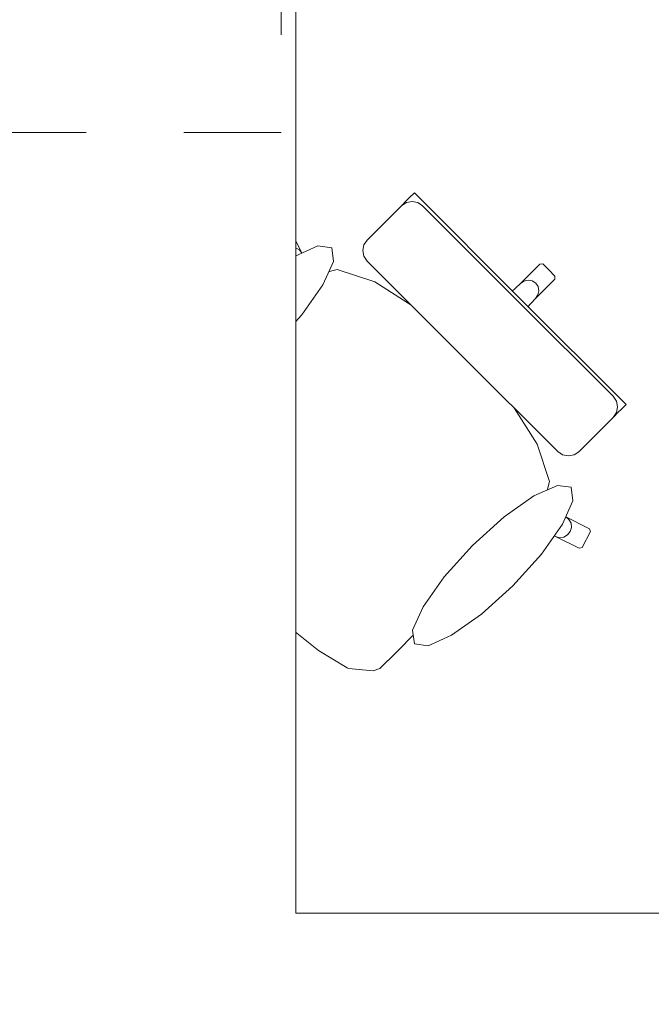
# Model space of a CAD drawing. Header units: metres. Extents: x -4 to 99, y -11 to 17.
# Tile 247 of 256: x 15.517 to 16.164, y 11.397 to 12.406. Entities that reach past the tile are written whole.
import ezdxf

# ---------------------------------------------------------------- set-up
doc = ezdxf.new("R2010")
doc.units = ezdxf.units.M
doc.header["$MEASUREMENT"] = 0
doc.linetypes.add('Strichlinie eng', pattern=[0.115, 0.075, -0.04])
doc.linetypes.add('Wipeout_Contour', pattern=[1, 0, -1])
doc.layers.add('152 - Bemaßung_ Beschriftung.Ausbau', color=7, linetype='Continuous')
doc.layers.add('701 - Einrichtung.Möbel', color=7, linetype='Continuous')
doc.styles.add('ERSTELLTER_STIL_2', font='txt')
doc.dimstyles.new('ERSTELLTER_STIL__2', dxfattribs={"dimtxt": 0.1, "dimasz": 0.0532, "dimexe": 0.18, "dimexo": 0.0625, "dimgap": 0, "dimtad": 1, "dimtih": 1, "dimtoh": 1, "dimzin": 0, "dimdsep": 46, "dimtxsty": 'ERSTELLTER_STIL_2', "dimblk": 'ARROWHEAD_2', "dimblk1": 'ARROWHEAD_2', "dimblk2": 'ARROWHEAD_2', "dimcen": 0.09, "dimse1": 1, "dimse2": 1, "dimclrd": 7, "dimclre": 7, "dimclrt": 7, "dimazin": 0, "dimtfac": 1, "dimtdec": 4, "dimtmove": 0, "dimatfit": 3, "dimfxl": 1, "dimtolj": 1, "dimtzin": 0, "dimarcsym": 0})

# ---------------------------------------------------------------- blocks, each defined once
blk = doc.blocks.new('*D271')
at = {"layer": '152 - Bemaßung_ Beschriftung.Ausbau', "color": 7, "linetype": 'Continuous', "lineweight": 5}
for p, q in [((15, 15.3025), (15, 15.4075)), ((18.48, 15.3025), (18.48, 15.4075)), ((15.0202, 15.39), (14.9798, 15.32)), ((18.5002, 15.39), (18.4598, 15.32)), ((15, 15.355), (18.48, 15.355))]:
    blk.add_line(p, q, dxfattribs=at)
at = {"layer": '152 - Bemaßung_ Beschriftung.Ausbau', "color": 7, "lineweight": 5, "char_height": 0.1, "attachment_point": 7, "style": 'ERSTELLTER_STIL_2'}
for s, insert in [('\\A1;{\\pql;\\fArial|b0|i0|c0|p38;3,48}', (16.5311, 15.375)), ('\\A1;{\\pql;\\fArial|b0|i0|c0|p38;12}', (18.308, 15.375))]:
    blk.add_mtext(s, dxfattribs=dict(at, insert=insert))
blk = doc.blocks.new('ARROWHEAD_2')
at = {"color": 0, "linetype": 'Continuous', "lineweight": 0}
for p, q in [((-0.378, -0.655), (0.378, 0.655)), ((0, 0), (-1, 0))]:
    blk.add_line(p, q, dxfattribs=at)

msp = doc.modelspace()

# ---------------------------------------------------------------- wipeouts: each hides what was drawn before it
at = {"color": 254, "linetype": 'Wipeout_Contour', "lineweight": 0, "ltscale": 572.979095}
msp.add_wipeout([(15.9223, 11.7769), (16.0351, 11.8897), (16.0658, 11.8759), (16.0901, 11.8639), (16.0932, 11.8649), (16.1016, 11.881), (16.1007, 11.884), (16.0764, 11.896), (16.0536, 11.9084), (16.0597, 11.9323), (16.0471, 11.9706), (16.0175, 12.0174), (15.9995, 12.0378), (16.0204, 12.0587), (16.0365, 12.0749), (16.0194, 12.092), (16.0454, 12.1198), (16.0653, 12.1397), (16.0653, 12.1429), (16.0591, 12.1491), (15.7409, 11.8309), (15.7833, 11.7911), (15.7839, 11.7907), (15.8231, 11.7592), (15.8524, 11.7414), (15.854, 11.7408), (15.8792, 11.7384), (15.8861, 11.7407), (15.9029, 11.7575)], dxfattribs=at).dxf.layer = '701 - Einrichtung.Möbel'

# ---------------------------------------------------------------- next in the draw order: linework, layer by layer
at = {"layer": '701 - Einrichtung.Möbel', "color": 7, "linetype": 'Continuous', "lineweight": 5}
for p, q in [((16.0653, 12.1397), (16.0653, 12.1429)), ((16.0797, 11.8934), (16.0764, 11.896)), ((16.1007, 11.884), (16.0764, 11.896)), ((16.0818, 11.8897), (16.0797, 11.8934)), ((16.081, 11.8811), (16.0822, 11.8853)), ((16.0822, 11.8853), (16.0818, 11.8897)), ((16.0658, 11.8759), (16.07, 11.8748)), ((16.0658, 11.8759), (16.0901, 11.8639)), ((16.07, 11.8748), (16.0743, 11.8754)), ((16.0743, 11.8754), (16.0782, 11.8776)), ((16.0782, 11.8776), (16.081, 11.8811)), ((16.0932, 11.8649), (16.1016, 11.881)), ((16.1016, 11.881), (16.1007, 11.884)), ((16.0901, 11.8639), (16.0932, 11.8649)), ((15.7833, 11.7911), (15.7839, 11.7907)), ((15.7839, 11.7907), (15.8231, 11.7592)), ((15.9029, 11.7575), (15.9223, 11.7769)), ((15.8231, 11.7592), (15.8524, 11.7414)), ((15.8861, 11.7407), (15.9029, 11.7575)), ((15.8524, 11.7414), (15.854, 11.7408)), ((15.854, 11.7408), (15.8792, 11.7384)), ((15.8792, 11.7384), (15.8861, 11.7407))]:
    msp.add_line(p, q, dxfattribs=at)

# ---------------------------------------------------------------- next in the draw order: wipeouts: each hides what was drawn before it
at = {"color": 254, "linetype": 'Wipeout_Contour', "lineweight": 0, "ltscale": 581.990002}
msp.add_wipeout([(15.687, 12.0123), (15.6675, 11.9928), (15.6508, 11.9761), (15.6485, 11.9691), (15.6508, 11.9439), (15.6515, 11.9424), (15.6693, 11.913), (15.7007, 11.8739), (15.7012, 11.8733), (15.7409, 11.8309), (16.0591, 12.1491), (16.0529, 12.1553), (16.0498, 12.1552), (16.0299, 12.1353), (16.0021, 12.1093), (15.9849, 12.1265), (15.9688, 12.1104), (15.9479, 12.0895), (15.9274, 12.1074), (15.8807, 12.137), (15.8423, 12.1497), (15.8184, 12.1436), (15.8061, 12.1663), (15.7941, 12.1907), (15.7911, 12.1916), (15.775, 12.1831), (15.7739, 12.1801), (15.786, 12.1558), (15.7998, 12.1251)], dxfattribs=at).dxf.layer = '701 - Einrichtung.Möbel'

# ---------------------------------------------------------------- next in the draw order: linework, layer by layer
at = {"layer": '701 - Einrichtung.Möbel', "color": 7, "linetype": 'Continuous', "lineweight": 5}
for p, q in [((15.775, 12.1831), (15.7911, 12.1916)), ((15.7911, 12.1916), (15.7941, 12.1907)), ((15.7941, 12.1907), (15.8061, 12.1663)), ((15.7739, 12.1801), (15.775, 12.1831)), ((15.786, 12.1558), (15.7739, 12.1801)), ((15.7855, 12.1643), (15.7877, 12.1681)), ((15.7877, 12.1681), (15.7911, 12.1709)), ((15.7911, 12.1709), (15.7954, 12.1722)), ((15.7954, 12.1722), (15.7997, 12.1718)), ((15.7997, 12.1718), (15.8035, 12.1697)), ((15.8035, 12.1697), (15.8061, 12.1663)), ((15.7849, 12.16), (15.7855, 12.1643)), ((15.786, 12.1558), (15.7849, 12.16)), ((15.8061, 12.1663), (15.8184, 12.1436)), ((15.7998, 12.1251), (15.786, 12.1558)), ((15.8184, 12.1436), (15.8423, 12.1497)), ((15.8423, 12.1497), (15.8807, 12.137)), ((16.0299, 12.1353), (16.0498, 12.1552)), ((16.0498, 12.1552), (16.0529, 12.1553)), ((16.0529, 12.1553), (16.0591, 12.1491)), ((16.0653, 12.1429), (16.0591, 12.1491)), ((15.8182, 12.1435), (15.7998, 12.1251)), ((15.8182, 12.1435), (15.8184, 12.1436)), ((16.0299, 12.1353), (16.0335, 12.1378)), ((16.0335, 12.1378), (16.0378, 12.1388)), ((16.0378, 12.1388), (16.0421, 12.138)), ((16.0421, 12.138), (16.0457, 12.1356)), ((16.0454, 12.1198), (16.0653, 12.1397)), ((15.8807, 12.137), (15.9274, 12.1074)), ((16.0021, 12.1093), (16.0299, 12.1353)), ((16.048, 12.1321), (16.0457, 12.1356)), ((16.0479, 12.1235), (16.0488, 12.1278)), ((16.0488, 12.1278), (16.048, 12.1321)), ((15.687, 12.0123), (15.7998, 12.1251)), ((15.9688, 12.1104), (15.9849, 12.1265)), ((15.9849, 12.1265), (16.0021, 12.1093)), ((16.0194, 12.092), (16.0454, 12.1198)), ((16.0454, 12.1198), (16.0479, 12.1235)), ((15.9274, 12.1074), (15.9479, 12.0895)), ((15.9479, 12.0895), (15.9688, 12.1104)), ((16.0021, 12.1093), (16.0107, 12.1007)), ((16.0194, 12.092), (16.0107, 12.1007)), ((15.9479, 12.0895), (15.9754, 12.0654)), ((16.0365, 12.0749), (16.0194, 12.092)), ((16.0204, 12.0587), (16.0365, 12.0749)), ((15.9995, 12.0378), (15.9754, 12.0654)), ((15.9995, 12.0378), (16.0204, 12.0587)), ((16.0175, 12.0174), (15.9995, 12.0378)), ((16.0471, 11.9706), (16.0175, 12.0174)), ((15.6675, 11.9928), (15.687, 12.0123)), ((15.6508, 11.9761), (15.6675, 11.9928)), ((15.6485, 11.9691), (15.6508, 11.9761)), ((15.6508, 11.9439), (15.6485, 11.9691)), ((16.0597, 11.9323), (16.0471, 11.9706)), ((15.6515, 11.9424), (15.6508, 11.9439)), ((15.6693, 11.913), (15.6515, 11.9424)), ((16.0536, 11.9084), (16.0597, 11.9323)), ((15.7007, 11.8739), (15.6693, 11.913)), ((16.0536, 11.9082), (16.0351, 11.8897)), ((16.0536, 11.9082), (16.0536, 11.9084)), ((16.0764, 11.896), (16.0536, 11.9084)), ((15.9223, 11.7769), (16.0351, 11.8897)), ((16.0351, 11.8897), (16.0658, 11.8759)), ((15.7012, 11.8733), (15.7007, 11.8739)), ((15.7409, 11.8309), (15.7012, 11.8733)), ((15.7409, 11.8309), (15.7833, 11.7911))]:
    msp.add_line(p, q, dxfattribs=at)

# ---------------------------------------------------------------- next in the draw order: wipeouts: each hides what was drawn before it
at = {"color": 254, "linetype": 'Wipeout_Contour', "lineweight": 0, "ltscale": 317.875215}
msp.add_wipeout([(15.7356, 12.1122), (15.7065, 12.0799), (15.6849, 12.0494), (15.6741, 12.0252), (15.6759, 12.0112), (15.69, 12.0094), (15.7141, 12.0201), (15.7446, 12.0417), (15.777, 12.0709), (15.8061, 12.1032), (15.8277, 12.1338), (15.8384, 12.1579), (15.8367, 12.1719), (15.8226, 12.1737), (15.7985, 12.163), (15.768, 12.1414)], dxfattribs=at).dxf.layer = '701 - Einrichtung.Möbel'
at = {"color": 254, "linetype": 'Wipeout_Contour', "lineweight": 0, "ltscale": 296.040187}
msp.add_wipeout([(16.0682, 11.963), (16.0732, 11.9596), (16.0791, 11.9585), (16.0849, 11.9596), (16.0899, 11.9629), (16.0923, 11.9653), (16.0981, 11.9711), (16.1155, 11.9885), (16.1226, 11.9956), (16.1251, 11.9981), (16.1306, 12.0036), (16.133, 12.006), (16.1382, 12.0113), (16.0298, 12.1197), (15.9706, 12.0606)], dxfattribs=at).dxf.layer = '701 - Einrichtung.Möbel'
at = {"color": 254, "linetype": 'Wipeout_Contour', "lineweight": 0, "ltscale": 318.64693}
msp.add_wipeout([(16.0223, 11.8256), (16.0515, 11.8579), (16.0731, 11.8885), (16.0838, 11.9126), (16.082, 11.9266), (16.068, 11.9284), (16.0438, 11.9177), (16.0133, 11.8961), (15.981, 11.8669), (15.9518, 11.8346), (15.9302, 11.804), (15.9195, 11.7799), (15.9213, 11.7659), (15.9353, 11.7641), (15.9594, 11.7748), (15.99, 11.7964)], dxfattribs=at).dxf.layer = '701 - Einrichtung.Möbel'

# ---------------------------------------------------------------- next in the draw order: linework, layer by layer
at = {"layer": '701 - Einrichtung.Möbel', "color": 7, "linetype": 'Continuous', "lineweight": 5}
for p, q in [((16.125, 12.0197), (16.1283, 12.0147)), ((16.1283, 12.0147), (16.1295, 12.0089)), ((16.1295, 12.0089), (16.1284, 12.003)), ((16.1306, 12.0036), (16.133, 12.006)), ((16.133, 12.006), (16.1382, 12.0113)), ((16.1226, 11.9956), (16.1251, 11.9981)), ((16.1251, 11.9981), (16.1306, 12.0036)), ((16.1284, 12.003), (16.1251, 11.9981)), ((16.0981, 11.9711), (16.1155, 11.9885)), ((16.1155, 11.9885), (16.1226, 11.9956)), ((16.0923, 11.9653), (16.0981, 11.9711)), ((16.0682, 11.963), (16.0732, 11.9596)), ((16.0732, 11.9596), (16.0791, 11.9585)), ((16.0791, 11.9585), (16.0849, 11.9596)), ((16.0849, 11.9596), (16.0899, 11.9629)), ((16.0899, 11.9629), (16.0923, 11.9653))]:
    msp.add_line(p, q, dxfattribs=at)
at = {"layer": '701 - Einrichtung.Möbel', "color": 7, "linetype": 'Continuous', "lineweight": 5, "flags": 128}
for points in [[(15.7356, 12.1122), (15.768, 12.1414), (15.7985, 12.163), (15.8226, 12.1737), (15.8367, 12.1719), (15.8384, 12.1579), (15.8277, 12.1338), (15.8061, 12.1032), (15.777, 12.0709), (15.7446, 12.0417), (15.7141, 12.0201), (15.69, 12.0094), (15.6759, 12.0112), (15.6741, 12.0252), (15.6849, 12.0494), (15.7065, 12.0799)], [(16.0223, 11.8256), (16.0515, 11.8579), (16.0731, 11.8885), (16.0838, 11.9126), (16.082, 11.9266), (16.068, 11.9284), (16.0438, 11.9177), (16.0133, 11.8961), (15.981, 11.8669), (15.9518, 11.8346), (15.9302, 11.804), (15.9195, 11.7799), (15.9213, 11.7659), (15.9353, 11.7641), (15.9594, 11.7748), (15.99, 11.7964)]]:
    msp.add_lwpolyline(points, close=True, dxfattribs=at)

# ---------------------------------------------------------------- next in the draw order: wipeouts: each hides what was drawn before it
at = {"color": 254, "linetype": 'Wipeout_Contour', "lineweight": 0, "ltscale": 305.709451}
msp.add_wipeout([(15.873, 12.1582), (15.9706, 12.0606), (16.0298, 12.1197), (15.9213, 12.2282), (15.916, 12.2229), (15.9136, 12.2205), (15.9081, 12.215), (15.9057, 12.2125), (15.8985, 12.2054), (15.8812, 12.188), (15.8754, 12.1822), (15.8729, 12.1798), (15.8696, 12.1749), (15.8685, 12.169), (15.8697, 12.1632)], dxfattribs=at).dxf.layer = '701 - Einrichtung.Möbel'

# ---------------------------------------------------------------- next in the draw order: linework, layer by layer
at = {"layer": '701 - Einrichtung.Möbel', "color": 7, "linetype": 'Continuous', "lineweight": 5}
for p, q in [((15.916, 12.2229), (15.9213, 12.2282)), ((15.9213, 12.2282), (16.0298, 12.1197)), ((15.9081, 12.215), (15.9136, 12.2205)), ((15.9131, 12.2183), (15.9082, 12.215)), ((15.9189, 12.2194), (15.9131, 12.2183)), ((15.9136, 12.2205), (15.916, 12.2229)), ((15.9248, 12.2182), (15.9189, 12.2194)), ((15.9297, 12.2149), (15.9248, 12.2182)), ((15.8985, 12.2054), (15.9057, 12.2125)), ((15.9057, 12.2125), (15.9081, 12.215)), ((16.0273, 12.1173), (15.9297, 12.2149)), ((15.8812, 12.188), (15.8985, 12.2054)), ((15.8754, 12.1822), (15.8812, 12.188)), ((15.8696, 12.1749), (15.8729, 12.1798)), ((15.8729, 12.1798), (15.8754, 12.1822)), ((15.8685, 12.169), (15.8696, 12.1749)), ((15.8697, 12.1632), (15.8685, 12.169)), ((15.873, 12.1582), (15.8697, 12.1632)), ((15.9706, 12.0606), (15.873, 12.1582)), ((16.0273, 12.1173), (16.125, 12.0197)), ((16.1382, 12.0113), (16.0298, 12.1197)), ((15.9706, 12.0606), (16.0682, 11.963))]:
    msp.add_line(p, q, dxfattribs=at)

# ---------------------------------------------------------------- next in the draw order: wipeouts: each hides what was drawn before it
at = {"color": 254, "linetype": 'Wipeout_Contour', "lineweight": 0, "ltscale": 118.870959}
msp.add_wipeout([(15, 10.69), (17.2, 10.69), (17.2, 11.49), (15.8, 11.49), (15.8, 12.69), (15, 12.69)], dxfattribs=at).dxf.layer = '701 - Einrichtung.Möbel'

# ---------------------------------------------------------------- next in the draw order: linework, layer by layer
at = {"layer": '701 - Einrichtung.Möbel', "color": 7, "linetype": 'Strichlinie eng', "lineweight": 5}
for p, q in [((15.785, 12.69), (15.785, 12.29)), ((15.785, 12.29), (15, 12.29))]:
    msp.add_line(p, q, dxfattribs=at)
at = {"layer": '701 - Einrichtung.Möbel', "color": 7, "linetype": 'Continuous', "lineweight": 5, "flags": 128}
msp.add_lwpolyline([(15, 10.69), (15, 12.69), (15.8, 12.69), (15.8, 11.49), (17.2, 11.49), (17.2, 10.69)], close=True, dxfattribs=at)

# ---------------------------------------------------------------- next in the draw order: dimensions: what is measured, and where the dimension line sits
at = {"layer": '152 - Bemaßung_ Beschriftung.Ausbau', "color": 7, "linetype": 'Continuous', "lineweight": 5}
dim = msp.add_linear_dim(base=(18.48, 15.355), p1=(15, 10.75), p2=(18.48, 10.75), dimstyle='ERSTELLTER_STIL__2', dxfattribs=at)
dim.commit()
dim.dimension.update_dxf_attribs({"geometry": '*D271', "text_midpoint": (16.661, 15.425), "dimtype": 160})

doc.saveas('drawing.dxf')
